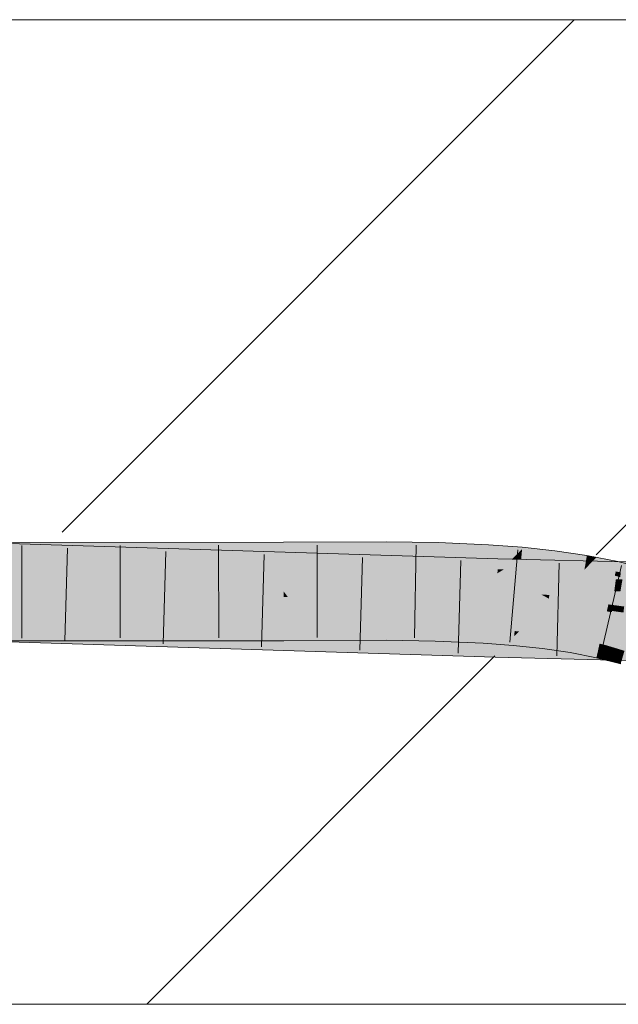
# Model space of a CAD drawing. Extents: x -500 to 300, y 62 to 1162.
# Tile 212 of 256: x 219.85 to 221.37, y 869.35 to 871.85. Entities that reach past the tile are written whole.
import ezdxf
from ezdxf.lldxf.tags import DXFTag

# ---------------------------------------------------------------- set-up
doc = ezdxf.new("R2010")
doc.units = 0
doc.layers.get('0').update_dxf_attribs({"lineweight": 13})
doc.layers.add('E_Detail_Linie_Text_Bem', color=7, linetype='Continuous', lineweight=13)
for name, color, linetype, lineweight, true_color in [('E_Detail_Wandschraffur', 7, 'Continuous', 5, 0xc0c0c0), ('E_Leerrohr 25-A06G93S78I', 7, 'Continuous', 9, 0xff8000), ('E_Leerrohr 25-Shading', 7, 'Continuous', 9, 0xff8000)]:
    doc.layers.add(name, color=color, linetype=linetype, lineweight=lineweight, true_color=true_color)
tags = doc.linetypes.add('fein_strichliert', pattern=[4, 1, -2, 1]).pattern_tags.tags
tags[8:9] = [DXFTag(74, 4), DXFTag(75, 0), DXFTag(340, '0'), DXFTag(46, 0.0), DXFTag(50, 0.0), DXFTag(44, 0.0), DXFTag(45, 0.0)]
tags[6:7] = [DXFTag(74, 4), DXFTag(75, 0), DXFTag(340, '0'), DXFTag(46, 0.0), DXFTag(50, 0.0), DXFTag(44, 0.0), DXFTag(45, 0.0)]
tags[4:5] = [DXFTag(74, 4), DXFTag(75, 0), DXFTag(340, '0'), DXFTag(46, 0.0), DXFTag(50, 0.0), DXFTag(44, 0.0), DXFTag(45, 0.0)]

# ---------------------------------------------------------------- blocks, each defined once
blk = doc.blocks.new('Shading-A06G93GX8I', base_point=(174.2543, 868.3318))
at = {"layer": 'E_Leerrohr 25-Shading', "color": 43, "true_color": 0xd7ab7f}
for points in [[(219.7459, 870.4919), (220.7721, 870.4794), (219.7462, 870.5085), (221.0628, 870.4783)], [(219.7462, 870.5085), (221.0628, 870.4783), (219.7464, 870.52), (221.0628, 870.4787)], [(219.8301, 870.4923), (220.5186, 870.495), (219.8302, 870.4971), (220.5185, 870.5121)], [(219.8302, 870.4971), (220.5185, 870.5121), (219.8304, 870.5089)], [(219.8304, 870.5089), (220.5185, 870.5121), (219.8306, 870.5201), (220.5185, 870.5208)], [(220.7793, 870.5142), (220.7793, 870.522), (220.5185, 870.5121), (220.5185, 870.5208)], [(220.7793, 870.4965), (220.7793, 870.5142), (220.5186, 870.495), (220.5185, 870.5121)], [(220.9108, 870.5128), (220.911, 870.5198), (220.7793, 870.5142), (220.7793, 870.522)], [(220.9103, 870.4959), (220.9108, 870.5128), (220.7793, 870.4965), (220.7793, 870.5142)], [(221.0382, 870.4936), (221.0391, 870.5085), (220.9103, 870.4959), (220.9108, 870.5128)], [(221.0391, 870.5085), (221.0394, 870.5143), (220.9108, 870.5128), (220.911, 870.5198)], [(221.1121, 870.491), (221.1244, 870.5034), (221.0382, 870.4936), (221.0391, 870.5085)], [(221.1244, 870.5034), (221.1248, 870.5079), (221.0391, 870.5085), (221.0394, 870.5143)], [(221.1232, 870.4907), (221.1244, 870.5034), (221.1121, 870.491)], [(221.2075, 870.4962), (221.1244, 870.5034), (221.2062, 870.4865), (221.1232, 870.4907)], [(221.2075, 870.4962), (221.2078, 870.499), (221.1244, 870.5034), (221.1248, 870.5079)], [(219.6356, 870.4888), (219.6355, 870.4869), (221.0621, 870.452), (221.0618, 870.4421)], [(219.8606, 870.483), (220.7721, 870.4794), (219.6356, 870.4908), (219.6357, 870.4933)], [(219.6356, 870.4908), (219.6356, 870.4888), (219.8606, 870.483)], [(219.7378, 870.4869), (220.5186, 870.4901), (219.7379, 870.4919), (220.5186, 870.495)], [(220.5186, 870.4873), (219.7378, 870.4859), (220.5186, 870.4841), (219.7378, 870.4834)], [(220.5186, 870.4901), (219.83, 870.4873), (220.5186, 870.4873), (219.83, 870.4861)], [(221.0621, 870.452), (221.0627, 870.4758), (219.8606, 870.483), (220.7721, 870.4794)], [(220.7793, 870.4924), (220.7793, 870.4965), (220.5186, 870.4901), (220.5186, 870.495)], [(220.5186, 870.4901), (220.5186, 870.4873), (220.7793, 870.4924), (220.7793, 870.4886)], [(220.5186, 870.4873), (220.5186, 870.4841), (220.7793, 870.4886), (220.7793, 870.4854)], [(221.0627, 870.4758), (221.0628, 870.4783), (220.7721, 870.4794)], [(220.9101, 870.4902), (220.9103, 870.4959), (220.7793, 870.4924), (220.7793, 870.4965)], [(220.7793, 870.4924), (220.7793, 870.4886), (220.9101, 870.4902), (220.91, 870.4869)], [(220.7793, 870.4886), (220.7793, 870.4854), (220.91, 870.4869), (220.9099, 870.4833)], [(220.91, 870.4869), (220.9099, 870.4833), (221.0376, 870.4824), (221.0374, 870.4777)], [(220.9101, 870.4902), (220.91, 870.4869), (221.0377, 870.4839), (221.0376, 870.4824)], [(221.0377, 870.4839), (221.0382, 870.4936), (220.9101, 870.4902), (220.9103, 870.4959)], [(221.0376, 870.4824), (221.0374, 870.4777), (221.122, 870.4771), (221.1215, 870.4714)], [(221.0377, 870.4839), (221.0376, 870.4824), (221.0997, 870.4785)], [(221.0997, 870.4785), (221.1121, 870.491), (221.0377, 870.4839), (221.0382, 870.4936)], [(221.0627, 870.4758), (221.0621, 870.452), (221.1178, 870.4754), (221.0779, 870.4517)], [(221.1211, 870.4773), (221.0628, 870.4783), (221.1178, 870.4754), (221.0627, 870.4758)], [(221.1211, 870.4773), (221.0628, 870.4787), (221.0628, 870.4783)], [(221.0779, 870.4517), (221.2476, 870.4742), (221.1178, 870.4754)], [(221.122, 870.4771), (221.1232, 870.4907), (221.0997, 870.4785), (221.1121, 870.491)], [(221.2476, 870.4742), (221.1211, 870.4773), (221.1178, 870.4754)], [(221.122, 870.4771), (221.1215, 870.4714), (221.2041, 870.4696), (221.2032, 870.4626)], [(221.1232, 870.4907), (221.122, 870.4771), (221.2062, 870.4865), (221.2041, 870.4696)], [(221.2062, 870.4865), (221.2041, 870.4696), (221.2879, 870.4808), (221.2843, 870.4597)], [(221.2889, 870.4863), (221.2075, 870.4962), (221.2879, 870.4808), (221.2062, 870.4865)], [(221.2889, 870.4863), (221.289, 870.487), (221.2075, 870.4962), (221.2078, 870.499)], [(221.2879, 870.4808), (221.2843, 870.4597), (221.3095, 870.4788), (221.2902, 870.4587)], [(221.3129, 870.4824), (221.2889, 870.4863), (221.3095, 870.4788), (221.2879, 870.4808)], [(221.3129, 870.4824), (221.289, 870.487), (221.2889, 870.4863)], [(221.368, 870.4716), (221.3505, 870.475), (221.2902, 870.4587), (221.3095, 870.4788)], [(221.3505, 870.475), (221.3129, 870.4824), (221.3095, 870.4788)], [(221.0621, 870.452), (221.0618, 870.4421), (221.0779, 870.4517)], [(221.4842, 870.4375), (221.5734, 870.442), (221.0618, 870.4421), (221.0779, 870.4517)], [(221.3688, 870.4714), (221.2476, 870.4742), (221.3659, 870.4503), (221.0779, 870.4517)], [(221.3659, 870.4503), (221.0779, 870.4517), (221.3653, 870.446)], [(221.2041, 870.4696), (221.2032, 870.4626), (221.2843, 870.4597), (221.2828, 870.4509)], [(221.2843, 870.4597), (221.2828, 870.4509), (221.2902, 870.4587)], [(221.2902, 870.4587), (221.2828, 870.4509), (221.3624, 870.4467), (221.36, 870.4358)], [(221.368, 870.4716), (221.2902, 870.4587), (221.3624, 870.4467)], [(221.3624, 870.4467), (221.3954, 870.4396), (221.368, 870.4716), (221.3988, 870.4637)], [(221.4936, 870.4435), (221.4955, 870.4498), (221.3653, 870.446), (221.3659, 870.4503)], [(221.5014, 870.4681), (221.3688, 870.4714), (221.4955, 870.4498), (221.3659, 870.4503)], [(221.4842, 870.4375), (221.0618, 870.4421), (221.3638, 870.4349)], [(221.3753, 870.4439), (221.3624, 870.4467), (221.3737, 870.4323), (221.36, 870.4358)], [(221.4096, 870.4337), (221.4842, 870.4375), (221.3638, 870.4349)], [(219.6293, 870.2953), (221.0564, 870.2454), (219.6296, 870.3057), (221.0567, 870.2592)], [(219.6296, 870.3057), (221.0567, 870.2592), (219.6297, 870.3096), (221.0569, 870.265)], [(219.7431, 870.306), (221.0569, 870.265), (219.7431, 870.3066), (221.0569, 870.2654)], [(219.8269, 870.2917), (220.5188, 870.2944), (219.8271, 870.3025), (220.5188, 870.3069)], [(219.8272, 870.3067), (219.8271, 870.3025), (220.5188, 870.3074), (220.5188, 870.3069)], [(220.5188, 870.2944), (220.5848, 870.295), (220.5188, 870.3074), (220.5849, 870.3077)], [(220.5848, 870.295), (220.7789, 870.2967), (220.5849, 870.3077), (220.7789, 870.3086)], [(220.7789, 870.2967), (220.9043, 870.2946), (220.7789, 870.3086), (220.9047, 870.306)], [(220.9047, 870.306), (220.9047, 870.3066), (220.7789, 870.3086)], [(220.9043, 870.2946), (221.0268, 870.2885), (220.9047, 870.306), (221.0274, 870.2994)], [(220.9047, 870.306), (221.0274, 870.2994), (220.9047, 870.3066), (221.0275, 870.3005)], [(221.0275, 870.3005), (221.0275, 870.3012), (220.9047, 870.3066)], [(221.0274, 870.2994), (221.1052, 870.2923), (221.0275, 870.3005), (221.1053, 870.2937)], [(221.1053, 870.2937), (221.1055, 870.2953), (221.0275, 870.3005), (221.0275, 870.3012)], [(219.6285, 870.2736), (221.0559, 870.2288), (219.6293, 870.2953), (221.0564, 870.2454)], [(219.8266, 870.2701), (220.5189, 870.2708), (219.8269, 870.2917), (220.5188, 870.2944)], [(220.5188, 870.2944), (220.5189, 870.2708), (220.5848, 870.295), (220.5846, 870.2711)], [(220.5846, 870.2711), (220.7788, 870.272), (220.5848, 870.295), (220.7789, 870.2967)], [(220.7788, 870.272), (220.9036, 870.27), (220.7789, 870.2967), (220.9043, 870.2946)], [(220.9036, 870.27), (221.0255, 870.2646), (220.9043, 870.2946), (221.0268, 870.2885)], [(221.0255, 870.2646), (221.1021, 870.2589), (221.0268, 870.2885), (221.1042, 870.2817)], [(221.0268, 870.2885), (221.1042, 870.2817), (221.0274, 870.2994), (221.1052, 870.2923)], [(221.1021, 870.2589), (221.1764, 870.2509), (221.1042, 870.2817), (221.1791, 870.2722)], [(221.1042, 870.2817), (221.1165, 870.2942), (221.1055, 870.2953)], [(221.1136, 870.2912), (221.1042, 870.2817), (221.1804, 870.2825), (221.1791, 870.2722)], [(221.1165, 870.2942), (221.1136, 870.2912), (221.1808, 870.2862), (221.1804, 870.2825)], [(221.1808, 870.2862), (221.181, 870.2873), (221.1165, 870.2942)], [(221.1804, 870.2825), (221.1791, 870.2722), (221.2519, 870.2697), (221.2502, 870.2598)], [(221.1808, 870.2862), (221.1804, 870.2825), (221.2526, 870.2738), (221.2519, 870.2697)], [(221.1808, 870.2862), (221.2526, 870.2738), (221.181, 870.2873), (221.253, 870.2761)], [(221.253, 870.2761), (221.2531, 870.2767), (221.181, 870.2873)], [(221.2526, 870.2738), (221.3201, 870.2582), (221.253, 870.2761), (221.3209, 870.2615)], [(221.253, 870.2761), (221.3209, 870.2615), (221.2531, 870.2767), (221.3211, 870.2627)], [(221.3211, 870.2627), (221.3213, 870.2634), (221.2531, 870.2767)], [(221.3093, 870.2531), (221.0567, 870.2592), (221.3089, 870.2387), (221.0564, 870.2454)], [(221.3095, 870.2593), (221.0569, 870.2654), (221.3093, 870.2531), (221.0567, 870.2592)], [(221.1764, 870.2509), (221.2469, 870.2406), (221.1791, 870.2722), (221.2502, 870.2598)], [(221.2469, 870.2406), (221.3132, 870.2276), (221.2502, 870.2598), (221.317, 870.2441)], [(221.2519, 870.2697), (221.2502, 870.2598), (221.3191, 870.2537), (221.317, 870.2441)], [(221.2526, 870.2738), (221.2519, 870.2697), (221.3201, 870.2582), (221.3191, 870.2537)], [(221.7531, 870.2271), (221.7585, 870.2424), (221.3089, 870.2387), (221.3093, 870.2531)], [(221.7255, 870.2432), (221.7402, 870.249), (221.3093, 870.2531), (221.3095, 870.2593)], [(221.3201, 870.2582), (221.317, 870.2441), (221.3401, 870.2521), (221.3381, 870.2377)], [(221.3209, 870.2615), (221.3201, 870.2582), (221.3324, 870.2582)], [(221.3401, 870.2521), (221.3406, 870.2559), (221.3201, 870.2582), (221.3324, 870.2582)], [(221.3213, 870.2634), (221.3209, 870.2615), (221.3409, 870.2583), (221.3324, 870.2582)], [(221.3406, 870.2559), (221.3409, 870.2583), (221.3324, 870.2582)], [(221.3401, 870.2521), (221.3381, 870.2377), (221.3679, 870.2437), (221.3659, 870.2291)], [(221.3688, 870.2499), (221.3409, 870.2583), (221.3679, 870.2437), (221.3401, 870.2521)], [(221.3409, 870.2583), (221.3845, 870.2451), (221.369, 870.2512), (221.3849, 870.2464)], [(221.3089, 870.2387), (221.0564, 870.2454), (221.3084, 870.2227), (221.0559, 870.2288)], [(221.3084, 870.2227), (221.8265, 870.2103), (221.3089, 870.2387), (221.7932, 870.2261)], [(221.317, 870.2441), (221.3132, 870.2276), (221.3381, 870.2377), (221.3359, 870.2219)], [(221.3381, 870.2377), (221.3359, 870.2219), (221.3659, 870.2291), (221.3639, 870.2147)], [(221.3639, 870.2147), (221.3748, 870.2119), (221.3659, 870.2291), (221.3787, 870.2252)], [(221.3659, 870.2291), (221.3787, 870.2252), (221.3679, 870.2437), (221.3828, 870.2391)], [(221.3845, 870.2451), (221.3688, 870.2499), (221.3828, 870.2391), (221.3679, 870.2437)]]:
    blk.add_solid(points, dxfattribs=at)
at = {"layer": 'E_Leerrohr 25-Shading', "color": 31, "true_color": 0xfabd7f}
for points in [[(221.0617, 870.4377), (221.0618, 870.4421), (219.6355, 870.4869)], [(219.7378, 870.4834), (220.5186, 870.4512), (219.7458, 870.4834), (220.5186, 870.454)], [(219.745, 870.4319), (221.0607, 870.4022), (219.7458, 870.483), (221.0617, 870.4377)], [(220.5186, 870.454), (220.5186, 870.4841), (219.7458, 870.4834)], [(219.8292, 870.4314), (220.5187, 870.4269), (219.8299, 870.4796), (220.5186, 870.4512)], [(220.7792, 870.4438), (220.7793, 870.4854), (220.5186, 870.454), (220.5186, 870.4841)], [(220.9086, 870.4394), (220.9099, 870.4833), (220.7792, 870.4438), (220.7793, 870.4854)], [(221.035, 870.4357), (221.0374, 870.4777), (220.9086, 870.4394), (220.9099, 870.4833)], [(221.118, 870.4339), (221.1215, 870.4714), (221.035, 870.4357), (221.0374, 870.4777)], [(220.5186, 870.4512), (220.7792, 870.4403), (220.5186, 870.454), (220.7792, 870.4438)], [(220.5187, 870.4269), (220.7791, 870.4258), (220.5186, 870.4512), (220.7792, 870.4403)], [(221.1994, 870.4326), (221.2032, 870.4626), (221.118, 870.4339), (221.1215, 870.4714)], [(221.2799, 870.4339), (221.2828, 870.4509), (221.1996, 870.4338), (221.2032, 870.4626)], [(221.3592, 870.4321), (221.36, 870.4358), (221.2796, 870.4319), (221.2828, 870.4509)], [(219.6338, 870.4344), (219.633, 870.4094), (221.0607, 870.4022), (221.0598, 870.3689)], [(220.5187, 870.4269), (219.8292, 870.4314), (220.5187, 870.3968), (219.8288, 870.4052)], [(220.5187, 870.3958), (220.7791, 870.397), (220.5187, 870.4269), (220.7791, 870.4258)], [(220.7791, 870.4258), (220.9082, 870.4238), (220.7792, 870.4403), (220.9085, 870.4355)], [(220.7791, 870.4258), (220.7791, 870.397), (220.9082, 870.4238), (220.9073, 870.3962)], [(220.7792, 870.4403), (220.9085, 870.4355), (220.7792, 870.4438), (220.9086, 870.4394)], [(220.9082, 870.4238), (221.0341, 870.4202), (220.9085, 870.4355), (221.0348, 870.4315)], [(220.9085, 870.4355), (221.0348, 870.4315), (220.9086, 870.4394), (221.035, 870.4357)], [(221.0341, 870.4202), (221.1165, 870.4166), (221.0348, 870.4315), (221.1176, 870.4293)], [(221.0348, 870.4315), (221.1176, 870.4293), (221.035, 870.4357), (221.118, 870.4339)], [(221.3627, 870.4269), (221.0617, 870.4377), (221.3586, 870.3965), (221.0607, 870.4022)], [(221.3627, 870.4269), (221.3634, 870.4322), (221.0617, 870.4377), (221.0618, 870.4421)], [(221.3634, 870.4322), (221.3638, 870.4349), (221.0618, 870.4421)], [(221.1165, 870.4166), (221.1968, 870.4117), (221.1176, 870.4293), (221.1988, 870.4278)], [(221.1176, 870.4293), (221.1988, 870.4278), (221.118, 870.4339), (221.1994, 870.4326)], [(221.1968, 870.4117), (221.2751, 870.4055), (221.1988, 870.4278), (221.2787, 870.4269)], [(221.1988, 870.4278), (221.2787, 870.4269), (221.1994, 870.4326), (221.2796, 870.4319)], [(221.1994, 870.4326), (221.2796, 870.4319), (221.1996, 870.4338), (221.2799, 870.4339)], [(221.2751, 870.4055), (221.3514, 870.3975), (221.2787, 870.4269), (221.358, 870.4269)], [(221.2787, 870.4269), (221.358, 870.4269), (221.2796, 870.4319), (221.3592, 870.4321)], [(221.3514, 870.3975), (221.3937, 870.4272), (221.358, 870.4269)], [(221.3514, 870.3975), (221.4259, 870.3876), (221.3937, 870.4272), (221.4344, 870.4168)], [(221.3937, 870.4272), (221.36, 870.4358), (221.358, 870.4269)], [(221.3743, 870.3962), (221.3794, 870.4263), (221.3586, 870.3965), (221.3627, 870.4269)], [(221.4079, 870.4253), (221.4096, 870.4337), (221.3627, 870.4269), (221.3638, 870.4349)], [(221.0598, 870.3689), (219.633, 870.4094), (221.0594, 870.3547), (219.6327, 870.3999)], [(219.8286, 870.3951), (220.5187, 870.3968), (219.8288, 870.4052)], [(220.9082, 870.4238), (220.9073, 870.3962), (221.0341, 870.4202), (221.0327, 870.3938)], [(221.0324, 870.3895), (221.1134, 870.3834), (221.0341, 870.4202), (221.1165, 870.4166)], [(221.4368, 870.3951), (221.0607, 870.4022), (221.4276, 870.3598), (221.0598, 870.3689)], [(221.1725, 870.388), (221.1165, 870.4166), (221.1141, 870.391)], [(221.1968, 870.4117), (221.1165, 870.4166), (221.1936, 870.3869), (221.1725, 870.388)], [(221.2751, 870.4055), (221.1968, 870.4117), (221.271, 870.3814), (221.1936, 870.3869)], [(221.2751, 870.4055), (221.2692, 870.3712), (221.3514, 870.3975), (221.3437, 870.363)], [(221.0569, 870.2654), (221.0594, 870.3538), (219.6297, 870.3102), (219.6326, 870.3985)], [(221.0594, 870.3538), (221.0594, 870.3547), (219.7444, 870.395), (219.8285, 870.3937)], [(219.8285, 870.3935), (219.8272, 870.3067), (220.5187, 870.3821), (220.5188, 870.3074)], [(220.5187, 870.3844), (219.8286, 870.3951), (220.5187, 870.3821), (219.8285, 870.3935)], [(220.5187, 870.3968), (219.8286, 870.3951), (220.5187, 870.3958)], [(219.8286, 870.3951), (220.5187, 870.3844), (220.5187, 870.3958)], [(220.5187, 870.3958), (220.7791, 870.3941), (220.5861, 870.3961)], [(220.7791, 870.3941), (220.5187, 870.3958), (220.779, 870.3809), (220.5273, 870.3843)], [(220.5273, 870.3843), (220.5187, 870.3958), (220.5187, 870.3844)], [(220.5187, 870.3844), (220.5187, 870.3821), (220.5273, 870.3843), (220.5291, 870.382)], [(220.5187, 870.3821), (220.5188, 870.3098), (220.5291, 870.382), (220.5849, 870.3077)], [(220.779, 870.3809), (220.5273, 870.3843), (220.779, 870.3783), (220.5291, 870.382)], [(220.5291, 870.382), (220.5849, 870.3077), (220.779, 870.3783), (220.7789, 870.3086)], [(220.7791, 870.3941), (220.7791, 870.397), (220.5861, 870.3961)], [(220.779, 870.3783), (220.7789, 870.3086), (220.9067, 870.3751), (220.9047, 870.3066)], [(220.7791, 870.3941), (220.779, 870.3809), (220.9072, 870.3914), (220.9068, 870.3778)], [(220.9068, 870.3778), (220.779, 870.3809), (220.9067, 870.3751), (220.779, 870.3783)], [(220.7791, 870.397), (220.9073, 870.3949), (220.9073, 870.3962)], [(220.9072, 870.3914), (220.9073, 870.3949), (220.7791, 870.3941), (220.7791, 870.397)], [(220.9067, 870.3751), (220.9047, 870.3066), (221.0314, 870.3703), (221.0275, 870.3012)], [(221.0315, 870.373), (220.9068, 870.3778), (221.0314, 870.3703), (220.9067, 870.3751)], [(220.9072, 870.3914), (220.9068, 870.3778), (221.0323, 870.3871), (221.0315, 870.373)], [(221.0323, 870.3871), (221.0324, 870.3895), (220.9072, 870.3914), (220.9073, 870.3949)], [(220.9073, 870.3962), (220.9073, 870.3949), (221.0327, 870.3938), (221.0324, 870.3895)], [(221.0323, 870.3871), (221.0315, 870.373), (221.1134, 870.3831), (221.1121, 870.3688)], [(221.1134, 870.3831), (221.1134, 870.3834), (221.0323, 870.3871), (221.0324, 870.3895)], [(221.1906, 870.3633), (221.1921, 870.3749), (221.1121, 870.3688), (221.1134, 870.3834)], [(221.1134, 870.3834), (221.1925, 870.3778), (221.1138, 870.3875), (221.1817, 870.3833)], [(221.1925, 870.3778), (221.1134, 870.3834), (221.1222, 870.3824)], [(221.1817, 870.3833), (221.1725, 870.388), (221.1138, 870.3875), (221.1141, 870.391)], [(221.1222, 870.3824), (221.1921, 870.3749), (221.1925, 870.3778)], [(221.1725, 870.388), (221.1925, 870.3778), (221.1936, 870.3869)], [(221.2692, 870.3712), (221.1925, 870.3778), (221.2682, 870.3653), (221.1921, 870.3749)], [(221.1936, 870.3869), (221.1925, 870.3778), (221.271, 870.3814), (221.2692, 870.3712)], [(221.3888, 870.3926), (221.3514, 870.3975), (221.3839, 870.3575), (221.3437, 870.363)], [(221.0314, 870.3703), (221.0275, 870.3012), (221.1119, 870.3659), (221.1055, 870.2953)], [(221.1121, 870.3688), (221.0315, 870.373), (221.1119, 870.3659), (221.0314, 870.3703)], [(221.5035, 870.3431), (221.0594, 870.3538), (221.7402, 870.249), (221.0569, 870.2654)], [(221.3942, 870.3606), (221.0598, 870.3689), (221.3911, 870.3458), (221.0594, 870.3538)], [(221.1119, 870.3659), (221.1055, 870.2953), (221.1902, 870.3604), (221.181, 870.2873)], [(221.1121, 870.3688), (221.1119, 870.3659), (221.1906, 870.3633), (221.1902, 870.3604)], [(221.2662, 870.3535), (221.1902, 870.3604), (221.2539, 870.2814), (221.1827, 870.3011)], [(221.1906, 870.3633), (221.1902, 870.3604), (221.2667, 870.3565), (221.2662, 870.3535)], [(221.2667, 870.3565), (221.268, 870.3638), (221.1906, 870.3633), (221.1921, 870.3749)], [(221.1921, 870.3749), (221.268, 870.3638), (221.2682, 870.3653)], [(221.3396, 870.3452), (221.2662, 870.3535), (221.3213, 870.2634), (221.2539, 870.2814)], [(221.2667, 870.3565), (221.2662, 870.3535), (221.3403, 870.3482), (221.3396, 870.3452)], [(221.3403, 870.3482), (221.3406, 870.3496), (221.2667, 870.3565), (221.268, 870.3638)], [(221.2692, 870.3712), (221.268, 870.3638), (221.3437, 870.363), (221.3406, 870.3496)], [(221.3532, 870.3464), (221.3553, 870.3614), (221.3406, 870.3496), (221.3437, 870.363)], [(221.3553, 870.3614), (221.3532, 870.3464), (221.3839, 870.3575), (221.3828, 870.3495)], [(221.3396, 870.3452), (221.3213, 870.2634), (221.3528, 870.3433), (221.3409, 870.2583)], [(221.3532, 870.3464), (221.3403, 870.3482), (221.3528, 870.3433), (221.3396, 870.3452)], [(221.3406, 870.3496), (221.3403, 870.3482), (221.3532, 870.3464)], [(221.3532, 870.3464), (221.3409, 870.2583), (221.3813, 870.3392), (221.369, 870.2512)], [(221.3828, 870.3495), (221.3532, 870.3464), (221.3818, 870.3423)], [(221.4115, 870.3381), (221.3532, 870.3464), (221.4106, 870.335), (221.3813, 870.3392)], [(220.5188, 870.3074), (220.5849, 870.3077), (220.5188, 870.3098)], [(221.1827, 870.3011), (221.181, 870.2873), (221.2539, 870.2814), (221.2531, 870.2767)], [(221.2539, 870.2814), (221.2531, 870.2767), (221.3213, 870.2634)]]:
    blk.add_solid(points, dxfattribs=at)
blk = doc.blocks.new('Referenz-A06G93S98I')
at = {"layer": 'E_Detail_Linie_Text_Bem', "linetype": 'Continuous', "ltscale": 0.13}
for p, q in [((192.3897, 871.8476), (252.3678, 871.8476)), ((252.3678, 869.3476), (204.3897, 869.3476))]:
    blk.add_line(p, q, dxfattribs=at)
at = {"layer": 'E_Detail_Wandschraffur', "linetype": 'fein_strichliert', "ltscale": 0.13}
blk.add_line((219.9554, 870.5463), (221.2566, 871.8476), dxfattribs=at)
at = {"layer": 'E_Detail_Wandschraffur', "linetype": 'ByBlock', "ltscale": 0.13}
for p, q in [((221.3124, 870.4891), (222.6708, 871.8476)), ((220.1708, 869.3476), (221.0553, 870.232))]:
    blk.add_line(p, q, dxfattribs=at)
at = {"layer": 'E_Leerrohr 25-A06G93S78I', "linetype": 'Continuous', "ltscale": 0.13}
for p, q in [((220.5185, 870.5208), (218.6073, 870.5189)), ((221.0628, 870.4787), (219.6367, 870.5234)), ((219.8536, 870.5126), (219.8533, 870.2776)), ((219.9697, 870.5055), (219.9623, 870.2706)), ((220.1035, 870.5129), (220.1034, 870.2779)), ((220.3533, 870.5131), (220.3535, 870.2781)), ((220.7793, 870.522), (220.5185, 870.5208)), ((220.6034, 870.5137), (220.6035, 870.2787)), ((220.911, 870.5199), (220.7793, 870.522)), ((220.8555, 870.5133), (220.8513, 870.2783)), ((221.0394, 870.5143), (220.911, 870.5199)), ((221.1248, 870.5079), (221.0394, 870.5143)), ((221.1132, 870.5012), (221.093, 870.2671)), ((221.2078, 870.499), (221.1248, 870.5079)), ((220.2194, 870.4977), (220.2122, 870.2628)), ((220.4692, 870.4898), (220.4622, 870.2549)), ((220.719, 870.482), (220.7122, 870.2471)), ((222.4517, 870.4453), (221.0628, 870.4787)), ((221.289, 870.487), (221.2078, 870.499)), ((221.368, 870.4715), (221.289, 870.487)), ((220.9688, 870.4742), (220.9622, 870.2392)), ((221.2185, 870.4675), (221.2123, 870.2325)), ((221.3768, 870.4616), (221.3234, 870.2327)), ((221.4446, 870.452), (221.368, 870.4715)), ((220.5189, 870.2708), (218.6057, 870.2689)), ((221.0559, 870.2288), (219.6285, 870.2736)), ((220.7788, 870.272), (220.5189, 870.2708)), ((220.9036, 870.27), (220.7788, 870.272)), ((221.0255, 870.2647), (220.9036, 870.27)), ((221.1021, 870.2589), (221.0255, 870.2647)), ((221.1764, 870.2509), (221.1021, 870.2589)), ((221.2469, 870.2406), (221.1764, 870.2509)), ((222.4474, 870.1954), (221.0559, 870.2288)), ((221.3132, 870.2276), (221.2469, 870.2406)), ((221.3749, 870.2119), (221.3132, 870.2276))]:
    blk.add_line(p, q, dxfattribs=at)

msp = doc.modelspace()

# ---------------------------------------------------------------- block references
at = {"color": 8, "lineweight": 25, "ltscale": 0.25, "true_color": 0x808080}
msp.add_blockref('Referenz-A06G93S98I', (0, 0), dxfattribs=at)
msp.add_blockref('Shading-A06G93GX8I', (174.2543, 868.3318))

doc.saveas('drawing.dxf')
